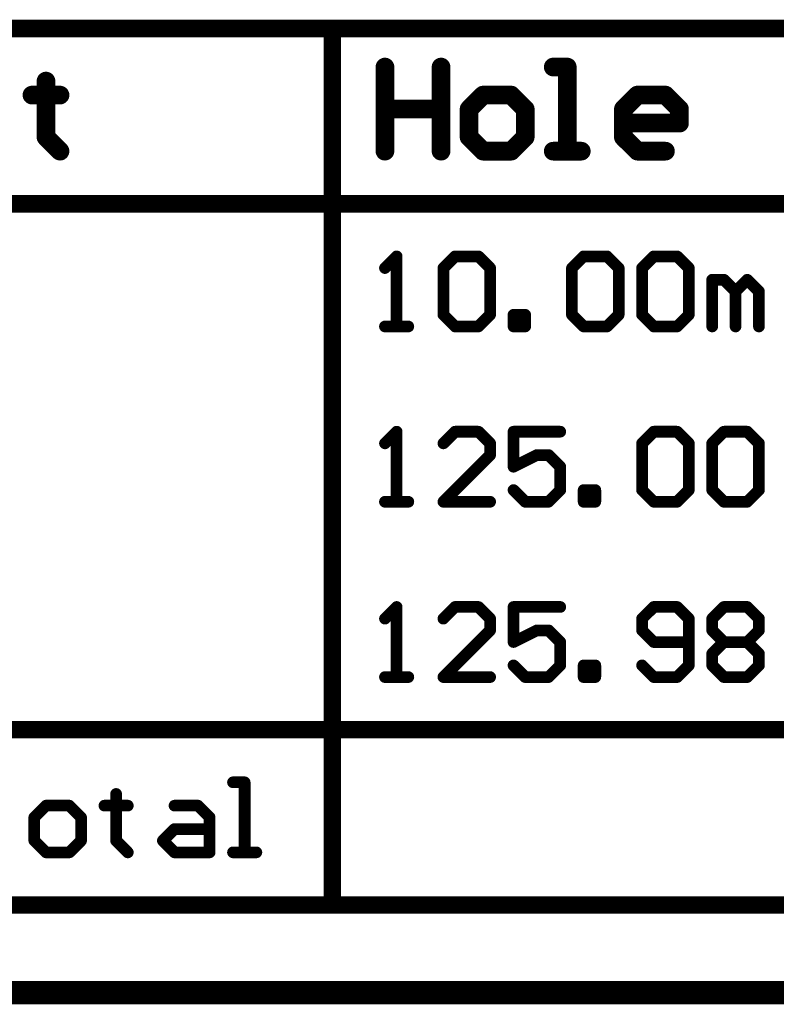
# Model space of a CAD drawing. Extents: x -2.2 to 8.3, y -2.9 to 5.2.
# Tile 2 of 205: x -0.786 to -0.138, y -2.883 to -2.041. Entities that reach past the tile are written whole.
import ezdxf

# ---------------------------------------------------------------- set-up
doc = ezdxf.new("R2010")
doc.units = 0
doc.layers.get('0').update_dxf_attribs({"linetype": 'CONTINUOUS'})
doc.layers.add('acc-ni-360-20-in-a_document', color=1, linetype='CONTINUOUS')
doc.layers.add('acc-ni-360-20-in-a_drawing_1', color=1, linetype='CONTINUOUS')

# ---------------------------------------------------------------- blocks, each defined once
blk = doc.blocks.new('D29')
at = {"const_width": 0.005}
blk.add_lwpolyline([(-0.0025, 0, 1), (0.0025, 0, 1)], format="xyb", close=True, dxfattribs=at)
blk = doc.blocks.new('D38')
at = {"const_width": 0.0075}
blk.add_lwpolyline([(-0.00375, 0, 1), (0.00375, 0, 1)], format="xyb", close=True, dxfattribs=at)
blk = doc.blocks.new('D39')
at = {"const_width": 0.008}
blk.add_lwpolyline([(-0.004, 0, 1), (0.004, 0, 1)], format="xyb", close=True, dxfattribs=at)

msp = doc.modelspace()

# ---------------------------------------------------------------- linework, layer by layer
at = {"layer": 'acc-ni-360-20-in-a_document', "color": 1, "const_width": 0.02}
msp.add_lwpolyline([(-2.223182, -2.8732), (3.176818, -2.8732)], dxfattribs=at)
at = {"layer": 'acc-ni-360-20-in-a_drawing_1', "color": 1}
for points, const_width in [([(-1.658899, -2.0482), (3.415714, -2.0482)], 0.015), ([(-0.518178, -2.7982), (-0.518178, -2.0482)], 0.015), ([(-0.473178, -2.081223), (-0.473178, -2.1532)], 0.016), ([(-0.425194, -2.117212), (-0.425194, -2.081223)], 0.016), ([(-0.425194, -2.081223), (-0.425194, -2.1532)], 0.016), ([(-0.317229, -2.081223), (-0.329225, -2.081223)], 0.016), ([(-0.317229, -2.1532), (-0.317229, -2.081223)], 0.016), ([(-0.76312, -2.093219), (-0.76312, -2.105215)], 0.016), ([(-0.76312, -2.105215), (-0.775116, -2.105215)], 0.016), ([(-0.775116, -2.105215), (-0.751124, -2.105215)], 0.016), ([(-0.751124, -2.105215), (-0.76312, -2.105215)], 0.016), ([(-0.76312, -2.105215), (-0.76312, -2.141204)], 0.016), ([(-0.389205, -2.105215), (-0.401202, -2.117212)], 0.016), ([(-0.365213, -2.105215), (-0.389205, -2.105215)], 0.016), ([(-0.353217, -2.117212), (-0.365213, -2.105215)], 0.016), ([(-0.269244, -2.117212), (-0.257248, -2.105215)], 0.016), ([(-0.257248, -2.105215), (-0.233256, -2.105215)], 0.016), ([(-0.233256, -2.105215), (-0.22126, -2.117212)], 0.016), ([(-0.473178, -2.1532), (-0.473178, -2.117212)], 0.016), ([(-0.473178, -2.117212), (-0.425194, -2.117212)], 0.016), ([(-0.401202, -2.117212), (-0.401202, -2.141204)], 0.016), ([(-0.353217, -2.141204), (-0.353217, -2.117212)], 0.016), ([(-0.269244, -2.141204), (-0.269244, -2.117212)], 0.016), ([(-0.22126, -2.117212), (-0.22126, -2.129208)], 0.016), ([(-0.22126, -2.129208), (-0.269244, -2.129208)], 0.016), ([(-0.76312, -2.141204), (-0.751124, -2.1532)], 0.016), ([(-0.401202, -2.141204), (-0.389205, -2.1532)], 0.016), ([(-0.365213, -2.1532), (-0.353217, -2.141204)], 0.016), ([(-0.257248, -2.1532), (-0.269244, -2.141204)], 0.016), ([(-0.389205, -2.1532), (-0.365213, -2.1532)], 0.016), ([(-0.329225, -2.1532), (-0.305233, -2.1532)], 0.016), ([(-0.305233, -2.1532), (-0.317229, -2.1532)], 0.016), ([(-0.233256, -2.1532), (-0.257248, -2.1532)], 0.016), ([(-1.658899, -2.1982), (3.415714, -2.1982)], 0.015), ([(-0.463181, -2.243219), (-0.473178, -2.253216)], 0.01), ([(-0.463181, -2.3032), (-0.463181, -2.243219)], 0.01), ([(-0.423194, -2.253216), (-0.413198, -2.243219)], 0.01), ([(-0.413198, -2.243219), (-0.393204, -2.243219)], 0.01), ([(-0.393204, -2.243219), (-0.383207, -2.253216)], 0.01), ([(-0.31323, -2.253216), (-0.303233, -2.243219)], 0.01), ([(-0.303233, -2.243219), (-0.28324, -2.243219)], 0.01), ([(-0.28324, -2.243219), (-0.273243, -2.253216)], 0.01), ([(-0.253249, -2.253216), (-0.243253, -2.243219)], 0.01), ([(-0.243253, -2.243219), (-0.223259, -2.243219)], 0.01), ([(-0.223259, -2.243219), (-0.213262, -2.253216)], 0.01), ([(-0.423194, -2.293203), (-0.423194, -2.253216)], 0.01), ([(-0.383207, -2.253216), (-0.383207, -2.293203)], 0.01), ([(-0.31323, -2.293203), (-0.31323, -2.253216)], 0.01), ([(-0.273243, -2.253216), (-0.273243, -2.293203)], 0.01), ([(-0.253249, -2.293203), (-0.253249, -2.253216)], 0.01), ([(-0.213262, -2.253216), (-0.213262, -2.293203)], 0.01), ([(-0.193269, -2.3032), (-0.193269, -2.263213)], 0.01), ([(-0.193269, -2.263213), (-0.183272, -2.263213)], 0.01), ([(-0.183272, -2.263213), (-0.173275, -2.27321)], 0.01), ([(-0.173275, -2.27321), (-0.163279, -2.263213)], 0.01), ([(-0.163279, -2.263213), (-0.153282, -2.27321)], 0.01), ([(-0.173275, -2.27321), (-0.173275, -2.3032)], 0.01), ([(-0.173275, -2.3032), (-0.173275, -2.27321)], 0.01), ([(-0.153282, -2.27321), (-0.153282, -2.3032)], 0.01), ([(-0.413198, -2.3032), (-0.423194, -2.293203)], 0.01), ([(-0.383207, -2.293203), (-0.393204, -2.3032)], 0.01), ([(-0.363214, -2.3032), (-0.363214, -2.293203)], 0.01), ([(-0.363214, -2.293203), (-0.353217, -2.293203)], 0.01), ([(-0.353217, -2.293203), (-0.353217, -2.3032)], 0.01), ([(-0.303233, -2.3032), (-0.31323, -2.293203)], 0.01), ([(-0.273243, -2.293203), (-0.28324, -2.3032)], 0.01), ([(-0.243253, -2.3032), (-0.253249, -2.293203)], 0.01), ([(-0.213262, -2.293203), (-0.223259, -2.3032)], 0.01), ([(-0.473178, -2.3032), (-0.453185, -2.3032)], 0.01), ([(-0.453185, -2.3032), (-0.463181, -2.3032)], 0.01), ([(-0.393204, -2.3032), (-0.413198, -2.3032)], 0.01), ([(-0.353217, -2.3032), (-0.363214, -2.3032)], 0.01), ([(-0.28324, -2.3032), (-0.303233, -2.3032)], 0.01), ([(-0.223259, -2.3032), (-0.243253, -2.3032)], 0.01), ([(-0.463181, -2.393219), (-0.473178, -2.403216)], 0.01), ([(-0.463181, -2.4532), (-0.463181, -2.393219)], 0.01), ([(-0.413198, -2.393219), (-0.423194, -2.403216)], 0.01), ([(-0.393204, -2.393219), (-0.413198, -2.393219)], 0.01), ([(-0.383207, -2.403216), (-0.393204, -2.393219)], 0.01), ([(-0.323227, -2.393219), (-0.363214, -2.393219)], 0.01), ([(-0.363214, -2.393219), (-0.363214, -2.42321)], 0.01), ([(-0.253249, -2.403216), (-0.243253, -2.393219)], 0.01), ([(-0.243253, -2.393219), (-0.223259, -2.393219)], 0.01), ([(-0.223259, -2.393219), (-0.213262, -2.403216)], 0.01), ([(-0.193269, -2.403216), (-0.183272, -2.393219)], 0.01), ([(-0.183272, -2.393219), (-0.163279, -2.393219)], 0.01), ([(-0.163279, -2.393219), (-0.153282, -2.403216)], 0.01), ([(-0.383207, -2.413213), (-0.383207, -2.403216)], 0.01), ([(-0.253249, -2.443203), (-0.253249, -2.403216)], 0.01), ([(-0.213262, -2.403216), (-0.213262, -2.443203)], 0.01), ([(-0.193269, -2.443203), (-0.193269, -2.403216)], 0.01), ([(-0.153282, -2.403216), (-0.153282, -2.443203)], 0.01), ([(-0.423194, -2.4532), (-0.383207, -2.413213)], 0.01), ([(-0.363214, -2.42321), (-0.34322, -2.413213)], 0.01), ([(-0.34322, -2.413213), (-0.333224, -2.413213)], 0.01), ([(-0.333224, -2.413213), (-0.323227, -2.42321)], 0.01), ([(-0.323227, -2.42321), (-0.323227, -2.443203)], 0.01), ([(-0.353217, -2.4532), (-0.363214, -2.443203)], 0.01), ([(-0.323227, -2.443203), (-0.333224, -2.4532)], 0.01), ([(-0.303233, -2.4532), (-0.303233, -2.443203)], 0.01), ([(-0.303233, -2.443203), (-0.293236, -2.443203)], 0.01), ([(-0.293236, -2.443203), (-0.293236, -2.4532)], 0.01), ([(-0.243253, -2.4532), (-0.253249, -2.443203)], 0.01), ([(-0.213262, -2.443203), (-0.223259, -2.4532)], 0.01), ([(-0.183272, -2.4532), (-0.193269, -2.443203)], 0.01), ([(-0.153282, -2.443203), (-0.163279, -2.4532)], 0.01), ([(-0.473178, -2.4532), (-0.453185, -2.4532)], 0.01), ([(-0.453185, -2.4532), (-0.463181, -2.4532)], 0.01), ([(-0.383207, -2.4532), (-0.423194, -2.4532)], 0.01), ([(-0.333224, -2.4532), (-0.353217, -2.4532)], 0.01), ([(-0.293236, -2.4532), (-0.303233, -2.4532)], 0.01), ([(-0.223259, -2.4532), (-0.243253, -2.4532)], 0.01), ([(-0.163279, -2.4532), (-0.183272, -2.4532)], 0.01), ([(-0.463181, -2.543219), (-0.473178, -2.553216)], 0.01), ([(-0.463181, -2.6032), (-0.463181, -2.543219)], 0.01), ([(-0.413198, -2.543219), (-0.423194, -2.553216)], 0.01), ([(-0.393204, -2.543219), (-0.413198, -2.543219)], 0.01), ([(-0.383207, -2.553216), (-0.393204, -2.543219)], 0.01), ([(-0.323227, -2.543219), (-0.363214, -2.543219)], 0.01), ([(-0.363214, -2.543219), (-0.363214, -2.57321)], 0.01), ([(-0.243253, -2.543219), (-0.253249, -2.553216)], 0.01), ([(-0.223259, -2.543219), (-0.243253, -2.543219)], 0.01), ([(-0.213262, -2.553216), (-0.223259, -2.543219)], 0.01), ([(-0.193269, -2.553216), (-0.183272, -2.543219)], 0.01), ([(-0.183272, -2.543219), (-0.163279, -2.543219)], 0.01), ([(-0.163279, -2.543219), (-0.153282, -2.553216)], 0.01), ([(-0.383207, -2.563213), (-0.383207, -2.553216)], 0.01), ([(-0.253249, -2.553216), (-0.253249, -2.563213)], 0.01), ([(-0.213262, -2.593203), (-0.213262, -2.553216)], 0.01), ([(-0.193269, -2.563213), (-0.193269, -2.553216)], 0.01), ([(-0.153282, -2.553216), (-0.153282, -2.563213)], 0.01), ([(-0.423194, -2.6032), (-0.383207, -2.563213)], 0.01), ([(-0.363214, -2.57321), (-0.34322, -2.563213)], 0.01), ([(-0.34322, -2.563213), (-0.333224, -2.563213)], 0.01), ([(-0.333224, -2.563213), (-0.323227, -2.57321)], 0.01), ([(-0.253249, -2.563213), (-0.243253, -2.57321)], 0.01), ([(-0.183272, -2.57321), (-0.193269, -2.563213)], 0.01), ([(-0.153282, -2.563213), (-0.163279, -2.57321)], 0.01), ([(-0.323227, -2.57321), (-0.323227, -2.593203)], 0.01), ([(-0.243253, -2.57321), (-0.213262, -2.57321)], 0.01), ([(-0.193269, -2.583206), (-0.183272, -2.57321)], 0.01), ([(-0.183272, -2.57321), (-0.163279, -2.57321)], 0.01), ([(-0.163279, -2.57321), (-0.153282, -2.583206)], 0.01), ([(-0.193269, -2.593203), (-0.193269, -2.583206)], 0.01), ([(-0.153282, -2.583206), (-0.153282, -2.593203)], 0.01), ([(-0.353217, -2.6032), (-0.363214, -2.593203)], 0.01), ([(-0.323227, -2.593203), (-0.333224, -2.6032)], 0.01), ([(-0.303233, -2.6032), (-0.303233, -2.593203)], 0.01), ([(-0.303233, -2.593203), (-0.293236, -2.593203)], 0.01), ([(-0.293236, -2.593203), (-0.293236, -2.6032)], 0.01), ([(-0.253249, -2.593203), (-0.243253, -2.6032)], 0.01), ([(-0.223259, -2.6032), (-0.213262, -2.593203)], 0.01), ([(-0.183272, -2.6032), (-0.193269, -2.593203)], 0.01), ([(-0.153282, -2.593203), (-0.163279, -2.6032)], 0.01), ([(-0.473178, -2.6032), (-0.453185, -2.6032)], 0.01), ([(-0.453185, -2.6032), (-0.463181, -2.6032)], 0.01), ([(-0.383207, -2.6032), (-0.423194, -2.6032)], 0.01), ([(-0.333224, -2.6032), (-0.353217, -2.6032)], 0.01), ([(-0.293236, -2.6032), (-0.303233, -2.6032)], 0.01), ([(-0.243253, -2.6032), (-0.223259, -2.6032)], 0.01), ([(-0.163279, -2.6032), (-0.183272, -2.6032)], 0.01), ([(-1.658899, -2.6482), (3.415714, -2.6482)], 0.015), ([(-0.593175, -2.693219), (-0.603172, -2.693219)], 0.01), ([(-0.593175, -2.7532), (-0.593175, -2.693219)], 0.01), ([(-0.703139, -2.703216), (-0.703139, -2.713213)], 0.01), ([(-0.76312, -2.713213), (-0.773117, -2.72321)], 0.01), ([(-0.743126, -2.713213), (-0.76312, -2.713213)], 0.01), ([(-0.73313, -2.72321), (-0.743126, -2.713213)], 0.01), ([(-0.703139, -2.713213), (-0.713136, -2.713213)], 0.01), ([(-0.713136, -2.713213), (-0.693143, -2.713213)], 0.01), ([(-0.693143, -2.713213), (-0.703139, -2.713213)], 0.01), ([(-0.703139, -2.713213), (-0.703139, -2.743203)], 0.01), ([(-0.653155, -2.713213), (-0.633162, -2.713213)], 0.01), ([(-0.633162, -2.713213), (-0.623165, -2.72321)], 0.01), ([(-0.773117, -2.72321), (-0.773117, -2.743203)], 0.01), ([(-0.73313, -2.743203), (-0.73313, -2.72321)], 0.01), ([(-0.623165, -2.72321), (-0.623165, -2.7532)], 0.01), ([(-0.663152, -2.743203), (-0.653155, -2.733206)], 0.01), ([(-0.653155, -2.733206), (-0.623165, -2.733206)], 0.01), ([(-0.773117, -2.743203), (-0.76312, -2.7532)], 0.01), ([(-0.743126, -2.7532), (-0.73313, -2.743203)], 0.01), ([(-0.703139, -2.743203), (-0.693143, -2.7532)], 0.01), ([(-0.653155, -2.7532), (-0.663152, -2.743203)], 0.01), ([(-0.76312, -2.7532), (-0.743126, -2.7532)], 0.01), ([(-0.623165, -2.7532), (-0.653155, -2.7532)], 0.01), ([(-0.603172, -2.7532), (-0.583178, -2.7532)], 0.01), ([(-0.583178, -2.7532), (-0.593175, -2.7532)], 0.01), ([(-1.658899, -2.7982), (3.415714, -2.7982)], 0.015)]:
    msp.add_lwpolyline(points, dxfattribs=dict(at, const_width=const_width))

# ---------------------------------------------------------------- block references
at = {"layer": 'acc-ni-360-20-in-a_drawing_1'}
for name, p in [('D38', (-0.518178, -2.0482)), ('D39', (-0.473178, -2.081223)), ('D39', (-0.425194, -2.081223)), ('D39', (-0.329225, -2.081223)), ('D39', (-0.317229, -2.081223)), ('D39', (-0.76312, -2.093219)), ('D39', (-0.775116, -2.105215)), ('D39', (-0.76312, -2.105215)), ('D39', (-0.76312, -2.105215)), ('D39', (-0.751124, -2.105215)), ('D39', (-0.389205, -2.105215)), ('D39', (-0.365213, -2.105215)), ('D39', (-0.257248, -2.105215)), ('D39', (-0.233256, -2.105215)), ('D39', (-0.473178, -2.117212)), ('D39', (-0.425194, -2.117212)), ('D39', (-0.401202, -2.117212)), ('D39', (-0.353217, -2.117212)), ('D39', (-0.269244, -2.117212)), ('D39', (-0.22126, -2.117212)), ('D39', (-0.269244, -2.129208)), ('D39', (-0.22126, -2.129208)), ('D39', (-0.76312, -2.141204)), ('D39', (-0.401202, -2.141204)), ('D39', (-0.353217, -2.141204)), ('D39', (-0.269244, -2.141204)), ('D39', (-0.751124, -2.1532)), ('D39', (-0.473178, -2.1532)), ('D39', (-0.425194, -2.1532)), ('D39', (-0.389205, -2.1532)), ('D39', (-0.389205, -2.1532)), ('D39', (-0.365213, -2.1532)), ('D39', (-0.329225, -2.1532)), ('D39', (-0.317229, -2.1532)), ('D39', (-0.305233, -2.1532)), ('D39', (-0.257248, -2.1532)), ('D39', (-0.233256, -2.1532)), ('D29', (-0.463181, -2.243219)), ('D29', (-0.413198, -2.243219)), ('D29', (-0.393204, -2.243219)), ('D29', (-0.303233, -2.243219)), ('D29', (-0.28324, -2.243219)), ('D29', (-0.243253, -2.243219)), ('D29', (-0.223259, -2.243219)), ('D29', (-0.473178, -2.253216)), ('D29', (-0.423194, -2.253216)), ('D29', (-0.423194, -2.253216)), ('D29', (-0.383207, -2.253216)), ('D29', (-0.31323, -2.253216)), ('D29', (-0.31323, -2.253216)), ('D29', (-0.273243, -2.253216)), ('D29', (-0.253249, -2.253216)), ('D29', (-0.253249, -2.253216)), ('D29', (-0.213262, -2.253216)), ('D29', (-0.193269, -2.263213)), ('D29', (-0.183272, -2.263213)), ('D29', (-0.163279, -2.263213)), ('D29', (-0.173275, -2.27321)), ('D29', (-0.173275, -2.27321)), ('D29', (-0.153282, -2.27321)), ('D29', (-0.423194, -2.293203)), ('D29', (-0.383207, -2.293203)), ('D29', (-0.363214, -2.293203)), ('D29', (-0.353217, -2.293203)), ('D29', (-0.31323, -2.293203)), ('D29', (-0.273243, -2.293203)), ('D29', (-0.253249, -2.293203)), ('D29', (-0.213262, -2.293203)), ('D29', (-0.473178, -2.3032)), ('D29', (-0.463181, -2.3032)), ('D29', (-0.453185, -2.3032)), ('D29', (-0.413198, -2.3032)), ('D29', (-0.393204, -2.3032)), ('D29', (-0.363214, -2.3032)), ('D29', (-0.363214, -2.3032)), ('D29', (-0.353217, -2.3032)), ('D29', (-0.303233, -2.3032)), ('D29', (-0.28324, -2.3032)), ('D29', (-0.243253, -2.3032)), ('D29', (-0.223259, -2.3032)), ('D29', (-0.193269, -2.3032)), ('D29', (-0.173275, -2.3032)), ('D29', (-0.153282, -2.3032)), ('D29', (-0.463181, -2.393219)), ('D29', (-0.413198, -2.393219)), ('D29', (-0.393204, -2.393219)), ('D29', (-0.363214, -2.393219)), ('D29', (-0.323227, -2.393219)), ('D29', (-0.243253, -2.393219)), ('D29', (-0.223259, -2.393219)), ('D29', (-0.183272, -2.393219)), ('D29', (-0.163279, -2.393219)), ('D29', (-0.473178, -2.403216)), ('D29', (-0.423194, -2.403216)), ('D29', (-0.383207, -2.403216)), ('D29', (-0.253249, -2.403216)), ('D29', (-0.253249, -2.403216)), ('D29', (-0.213262, -2.403216)), ('D29', (-0.193269, -2.403216)), ('D29', (-0.193269, -2.403216)), ('D29', (-0.153282, -2.403216)), ('D29', (-0.383207, -2.413213)), ('D29', (-0.34322, -2.413213)), ('D29', (-0.333224, -2.413213)), ('D29', (-0.363214, -2.42321)), ('D29', (-0.323227, -2.42321)), ('D29', (-0.363214, -2.443203)), ('D29', (-0.323227, -2.443203)), ('D29', (-0.303233, -2.443203)), ('D29', (-0.293236, -2.443203)), ('D29', (-0.253249, -2.443203)), ('D29', (-0.213262, -2.443203)), ('D29', (-0.193269, -2.443203)), ('D29', (-0.153282, -2.443203)), ('D29', (-0.473178, -2.4532)), ('D29', (-0.463181, -2.4532)), ('D29', (-0.453185, -2.4532)), ('D29', (-0.423194, -2.4532)), ('D29', (-0.383207, -2.4532)), ('D29', (-0.353217, -2.4532)), ('D29', (-0.333224, -2.4532)), ('D29', (-0.303233, -2.4532)), ('D29', (-0.303233, -2.4532)), ('D29', (-0.293236, -2.4532)), ('D29', (-0.243253, -2.4532)), ('D29', (-0.223259, -2.4532)), ('D29', (-0.183272, -2.4532)), ('D29', (-0.163279, -2.4532)), ('D29', (-0.463181, -2.543219)), ('D29', (-0.413198, -2.543219)), ('D29', (-0.393204, -2.543219)), ('D29', (-0.363214, -2.543219)), ('D29', (-0.323227, -2.543219)), ('D29', (-0.243253, -2.543219)), ('D29', (-0.223259, -2.543219)), ('D29', (-0.183272, -2.543219)), ('D29', (-0.163279, -2.543219)), ('D29', (-0.473178, -2.553216)), ('D29', (-0.423194, -2.553216)), ('D29', (-0.383207, -2.553216)), ('D29', (-0.253249, -2.553216)), ('D29', (-0.213262, -2.553216)), ('D29', (-0.193269, -2.553216)), ('D29', (-0.193269, -2.553216)), ('D29', (-0.153282, -2.553216)), ('D29', (-0.383207, -2.563213)), ('D29', (-0.34322, -2.563213)), ('D29', (-0.333224, -2.563213)), ('D29', (-0.253249, -2.563213)), ('D29', (-0.193269, -2.563213)), ('D29', (-0.153282, -2.563213)), ('D29', (-0.363214, -2.57321)), ('D29', (-0.323227, -2.57321)), ('D29', (-0.243253, -2.57321)), ('D29', (-0.213262, -2.57321)), ('D29', (-0.183272, -2.57321)), ('D29', (-0.183272, -2.57321)), ('D29', (-0.163279, -2.57321)), ('D29', (-0.163279, -2.57321)), ('D29', (-0.193269, -2.583206)), ('D29', (-0.153282, -2.583206)), ('D29', (-0.363214, -2.593203)), ('D29', (-0.323227, -2.593203)), ('D29', (-0.303233, -2.593203)), ('D29', (-0.293236, -2.593203)), ('D29', (-0.253249, -2.593203)), ('D29', (-0.213262, -2.593203)), ('D29', (-0.193269, -2.593203)), ('D29', (-0.153282, -2.593203)), ('D29', (-0.473178, -2.6032)), ('D29', (-0.463181, -2.6032)), ('D29', (-0.453185, -2.6032)), ('D29', (-0.423194, -2.6032)), ('D29', (-0.383207, -2.6032)), ('D29', (-0.353217, -2.6032)), ('D29', (-0.333224, -2.6032)), ('D29', (-0.303233, -2.6032)), ('D29', (-0.303233, -2.6032)), ('D29', (-0.293236, -2.6032)), ('D29', (-0.243253, -2.6032)), ('D29', (-0.223259, -2.6032)), ('D29', (-0.183272, -2.6032)), ('D29', (-0.163279, -2.6032)), ('D29', (-0.603172, -2.693219)), ('D29', (-0.593175, -2.693219)), ('D29', (-0.703139, -2.703216)), ('D29', (-0.76312, -2.713213)), ('D29', (-0.743126, -2.713213)), ('D29', (-0.713136, -2.713213)), ('D29', (-0.703139, -2.713213)), ('D29', (-0.703139, -2.713213)), ('D29', (-0.693143, -2.713213)), ('D29', (-0.653155, -2.713213)), ('D29', (-0.633162, -2.713213)), ('D29', (-0.773117, -2.72321)), ('D29', (-0.73313, -2.72321)), ('D29', (-0.623165, -2.72321)), ('D29', (-0.653155, -2.733206)), ('D29', (-0.623165, -2.733206)), ('D29', (-0.773117, -2.743203)), ('D29', (-0.73313, -2.743203)), ('D29', (-0.703139, -2.743203)), ('D29', (-0.663152, -2.743203)), ('D29', (-0.76312, -2.7532)), ('D29', (-0.76312, -2.7532)), ('D29', (-0.743126, -2.7532)), ('D29', (-0.693143, -2.7532)), ('D29', (-0.653155, -2.7532)), ('D29', (-0.623165, -2.7532)), ('D29', (-0.603172, -2.7532)), ('D29', (-0.593175, -2.7532)), ('D29', (-0.583178, -2.7532)), ('D38', (-0.518178, -2.7982))]:
    msp.add_blockref(name, p, dxfattribs=at)

doc.saveas('drawing.dxf')
